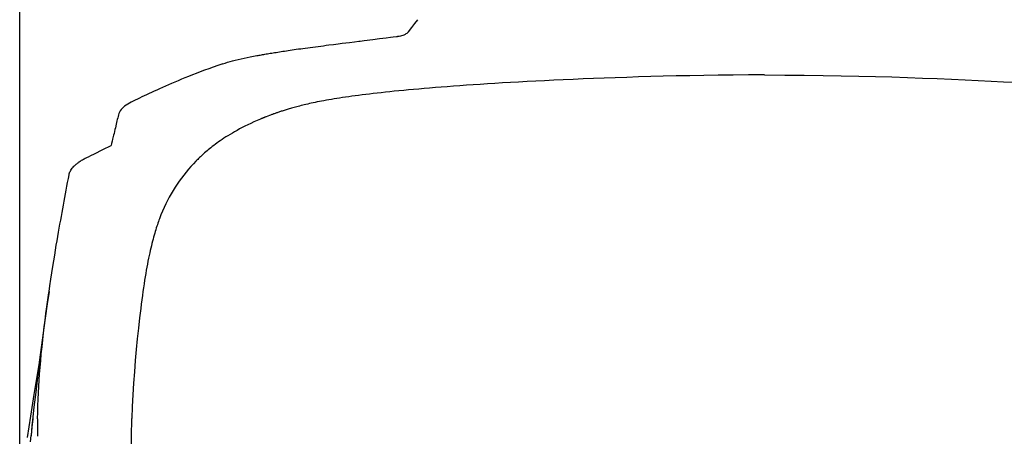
# Model space of a CAD drawing. Header units: millimetres. Extents: x 46 to 505, y 156 to 494.
# Tile 7 of 19: x 123 to 172, y 426 to 447. Entities that reach past the tile are written whole.
import ezdxf

# ---------------------------------------------------------------- set-up
doc = ezdxf.new("R2010")
doc.units = ezdxf.units.MM
doc.header["$LTSCALE"] = 32.67
doc.header["$PDMODE"] = 3
doc.header["$PDSIZE"] = 8
doc.layers.get('0').update_dxf_attribs({"linetype": 'CONTINUOUS'})
doc.layers.get('Defpoints').update_dxf_attribs({"linetype": 'CONTINUOUS'})
doc.layers.add('00_COMPONENTS', color=7, linetype='CONTINUOUS')
doc.layers.add('51__DRAFT_DIMS', color=7, linetype='CONTINUOUS')
doc.styles.get("Standard").update_dxf_attribs({"font": 'simfang.ttf'})
doc.dimstyles.new('DIMSTYLE_1', dxfattribs={"dimtxt": 3, "dimasz": 3, "dimexe": 2.5, "dimexo": 0.5, "dimgap": 0.75, "dimtad": 1, "dimdsep": 46, "dimtxsty": 'STANDARD', "dimblk": '_FILLED', "dimblk1": '_FILLED', "dimblk2": '_FILLED', "dimcen": 0.09, "dimazin": 2, "dimtp": 0.1, "dimtm": 0.1, "dimtfac": 1, "dimtdec": 0, "dimtofl": 0, "dimtmove": 0, "dimatfit": 3, "dimldrblk": '_FILLED', "dimfxl": 1, "dimtolj": 1, "dimarcsym": 0})

# ---------------------------------------------------------------- blocks, each defined once
blk = doc.blocks.new('_FILLED')
at = {"color": 0, "linetype": 'ByBlock'}
blk.add_solid([(0, 0), (-1, 0.167), (-1, -0.167)], dxfattribs=at)
blk = doc.blocks.new('*D41')
at = {"layer": '51__DRAFT_DIMS', "color": 0, "lineweight": -2}
for p, q in [((123.14, 415.066), (123.14, 460.851)), ((197.546, 415.067), (197.546, 460.851)), ((126.14, 458.351), (194.546, 458.351))]:
    blk.add_line(p, q, dxfattribs=at)
at = {"layer": 'Defpoints', "color": 0}
for p in [(197.546, 458.351), (123.14, 414.566), (197.546, 414.567)]:
    blk.add_point(p, dxfattribs=at)
at = {"layer": '51__DRAFT_DIMS', "color": 0, "linetype": 'ByBlock', "lineweight": -2, "xscale": 3, "yscale": 3, "zscale": 3, "rotation": 180}
blk.add_blockref('_FILLED', (123.14, 458.351), dxfattribs=at)
at = {"layer": '51__DRAFT_DIMS', "color": 0, "linetype": 'ByBlock', "lineweight": -2, "xscale": 3, "yscale": 3, "zscale": 3}
blk.add_blockref('_FILLED', (197.546, 458.351), dxfattribs=at)
at = {"layer": '51__DRAFT_DIMS', "color": 0, "insert": (160.364, 463.101), "char_height": 3, "attachment_point": 2, "line_spacing_factor": 0.9}
blk.add_mtext('\\A1;74.4', dxfattribs=at)

msp = doc.modelspace()

# ---------------------------------------------------------------- linework, layer by layer
at = {"layer": '00_COMPONENTS'}
for p, q in [((142.717, 446.321), (142.873, 446.522)), ((142.873, 446.522), (143.026, 446.719)), ((142.401, 445.994), (142.449, 446.023)), ((142.449, 446.023), (142.49, 446.053)), ((142.49, 446.053), (142.526, 446.085)), ((142.526, 446.085), (142.556, 446.119)), ((142.559, 446.117), (142.717, 446.321)), ((138.818, 445.485), (139.043, 445.513)), ((139.043, 445.513), (139.248, 445.539)), ((139.248, 445.539), (139.616, 445.585)), ((139.616, 445.585), (139.859, 445.615)), ((139.859, 445.615), (140.078, 445.642)), ((140.078, 445.642), (140.146, 445.651)), ((140.146, 445.651), (140.338, 445.674)), ((140.338, 445.674), (140.769, 445.728)), ((140.769, 445.728), (141.108, 445.771)), ((141.108, 445.771), (141.435, 445.812)), ((141.435, 445.812), (141.662, 445.841)), ((141.662, 445.841), (141.785, 445.857)), ((141.785, 445.857), (141.964, 445.879)), ((141.964, 445.879), (142.016, 445.886)), ((142.016, 445.886), (142.028, 445.888)), ((142.028, 445.888), (142.061, 445.893)), ((142.061, 445.893), (142.071, 445.894)), ((142.071, 445.894), (142.1, 445.897)), ((142.1, 445.897), (142.168, 445.909)), ((142.168, 445.909), (142.231, 445.924)), ((142.231, 445.924), (142.29, 445.944)), ((142.29, 445.944), (142.347, 445.967)), ((142.347, 445.967), (142.401, 445.994)), ((135.519, 445.015), (135.587, 445.027)), ((135.587, 445.027), (135.656, 445.038)), ((135.656, 445.038), (135.727, 445.05)), ((135.727, 445.05), (135.799, 445.062)), ((135.799, 445.062), (135.874, 445.074)), ((135.874, 445.074), (135.952, 445.087)), ((135.952, 445.087), (136.031, 445.1)), ((136.031, 445.1), (136.112, 445.112)), ((136.112, 445.112), (136.196, 445.126)), ((136.196, 445.126), (136.282, 445.139)), ((136.282, 445.139), (136.37, 445.152)), ((136.37, 445.152), (136.461, 445.166)), ((136.461, 445.166), (136.555, 445.18)), ((136.555, 445.18), (136.651, 445.194)), ((136.651, 445.194), (136.75, 445.209)), ((136.75, 445.209), (136.851, 445.224)), ((136.851, 445.224), (136.956, 445.238)), ((136.956, 445.238), (137.063, 445.254)), ((137.063, 445.254), (137.174, 445.269)), ((137.174, 445.269), (137.287, 445.285)), ((137.287, 445.285), (137.404, 445.301)), ((137.404, 445.301), (137.525, 445.317)), ((137.525, 445.317), (137.649, 445.334)), ((137.649, 445.334), (137.776, 445.351)), ((137.776, 445.351), (137.908, 445.368)), ((137.908, 445.368), (138.042, 445.386)), ((138.042, 445.386), (138.177, 445.403)), ((138.177, 445.403), (138.311, 445.42)), ((138.311, 445.42), (138.446, 445.438)), ((138.446, 445.438), (138.575, 445.454)), ((138.575, 445.454), (138.818, 445.485)), ((133.283, 444.513), (133.399, 444.551)), ((133.399, 444.551), (133.519, 444.588)), ((133.519, 444.588), (133.644, 444.624)), ((133.644, 444.624), (133.774, 444.659)), ((133.774, 444.659), (133.909, 444.694)), ((133.909, 444.694), (134.049, 444.728)), ((134.049, 444.728), (134.194, 444.761)), ((134.194, 444.761), (134.344, 444.794)), ((134.344, 444.794), (134.498, 444.826)), ((134.498, 444.826), (134.658, 444.858)), ((134.658, 444.858), (134.822, 444.889)), ((134.822, 444.889), (134.991, 444.921)), ((134.991, 444.921), (135.043, 444.931)), ((135.043, 444.931), (135.097, 444.941)), ((135.097, 444.941), (135.153, 444.951)), ((135.153, 444.951), (135.21, 444.961)), ((135.21, 444.961), (135.268, 444.971)), ((135.268, 444.971), (135.329, 444.982)), ((135.329, 444.982), (135.39, 444.993)), ((135.39, 444.993), (135.454, 445.004)), ((135.454, 445.004), (135.519, 445.015)), ((132.159, 444.112), (131.958, 444.035)), ((132.366, 444.19), (132.159, 444.112)), ((132.583, 444.269), (132.366, 444.19)), ((132.808, 444.349), (132.583, 444.269)), ((133.041, 444.431), (132.808, 444.349)), ((133.283, 444.513), (133.041, 444.431)), ((130.883, 443.597), (130.722, 443.528)), ((131.049, 443.668), (130.883, 443.597)), ((131.219, 443.739), (131.049, 443.668)), ((131.395, 443.812), (131.219, 443.739)), ((131.577, 443.885), (131.395, 443.812)), ((131.764, 443.959), (131.577, 443.885)), ((131.958, 444.035), (131.764, 443.959)), ((147.257, 443.554), (146.874, 443.532)), ((147.651, 443.577), (147.257, 443.554)), ((148.059, 443.6), (147.651, 443.577)), ((148.478, 443.622), (148.059, 443.6)), ((148.91, 443.645), (148.478, 443.622)), ((149.355, 443.667), (148.91, 443.645)), ((149.814, 443.689), (149.355, 443.667)), ((150.287, 443.711), (149.814, 443.689)), ((150.775, 443.733), (150.287, 443.711)), ((151.278, 443.755), (150.775, 443.733)), ((151.797, 443.776), (151.278, 443.755)), ((152.333, 443.797), (151.797, 443.776)), ((152.886, 443.817), (152.333, 443.797)), ((153.456, 443.836), (152.886, 443.817)), ((154.045, 443.855), (153.456, 443.836)), ((154.654, 443.873), (154.045, 443.855)), ((155.283, 443.89), (154.654, 443.873)), ((155.933, 443.905), (155.283, 443.89)), ((156.606, 443.919), (155.933, 443.905)), ((157.301, 443.931), (156.606, 443.919)), ((158.022, 443.941), (157.301, 443.931)), ((158.769, 443.949), (158.022, 443.941)), ((159.542, 443.954), (158.769, 443.949)), ((160.341, 443.955), (159.542, 443.954)), ((160.341, 443.955), (161.35, 443.952)), ((161.35, 443.952), (162.326, 443.944)), ((162.326, 443.944), (163.267, 443.933)), ((163.267, 443.933), (164.172, 443.918)), ((164.172, 443.918), (165.042, 443.899)), ((165.042, 443.899), (165.883, 443.877)), ((165.883, 443.877), (166.694, 443.854)), ((166.694, 443.854), (167.476, 443.828)), ((167.476, 443.828), (168.232, 443.802)), ((168.232, 443.802), (168.964, 443.773)), ((168.964, 443.773), (169.669, 443.744)), ((169.669, 443.744), (170.353, 443.714)), ((170.353, 443.714), (171.014, 443.683)), ((171.014, 443.683), (171.654, 443.651)), ((171.654, 443.651), (172.273, 443.619)), ((172.273, 443.619), (172.873, 443.587)), ((129.727, 443.083), (129.6, 443.024)), ((129.857, 443.142), (129.727, 443.083)), ((129.991, 443.203), (129.857, 443.142)), ((130.128, 443.265), (129.991, 443.203)), ((130.269, 443.328), (130.128, 443.265)), ((130.415, 443.393), (130.269, 443.328)), ((130.566, 443.46), (130.415, 443.393)), ((130.722, 443.528), (130.566, 443.46)), ((141.2, 443.069), (140.996, 443.046)), ((141.41, 443.092), (141.2, 443.069)), ((141.627, 443.115), (141.41, 443.092)), ((141.85, 443.138), (141.627, 443.115)), ((142.08, 443.161), (141.85, 443.138)), ((142.317, 443.184), (142.08, 443.161)), ((142.562, 443.207), (142.317, 443.184)), ((142.813, 443.23), (142.562, 443.207)), ((143.073, 443.253), (142.813, 443.23)), ((143.34, 443.276), (143.073, 443.253)), ((143.615, 443.299), (143.34, 443.276)), ((143.899, 443.322), (143.615, 443.299)), ((144.191, 443.346), (143.899, 443.322)), ((144.492, 443.369), (144.191, 443.346)), ((144.802, 443.393), (144.492, 443.369)), ((145.122, 443.416), (144.802, 443.393)), ((145.451, 443.439), (145.122, 443.416)), ((145.791, 443.462), (145.451, 443.439)), ((146.141, 443.486), (145.791, 443.462)), ((146.502, 443.509), (146.141, 443.486)), ((146.874, 443.532), (146.502, 443.509)), ((128.711, 442.597), (128.619, 442.546)), ((128.808, 442.648), (128.711, 442.597)), ((128.91, 442.699), (128.808, 442.648)), ((129.016, 442.751), (128.91, 442.699)), ((129.126, 442.803), (129.016, 442.751)), ((129.24, 442.856), (129.126, 442.803)), ((129.356, 442.911), (129.24, 442.856)), ((129.476, 442.967), (129.356, 442.911)), ((129.6, 443.024), (129.476, 442.967)), ((137.9, 442.584), (137.8, 442.562)), ((138.003, 442.605), (137.9, 442.584)), ((138.11, 442.627), (138.003, 442.605)), ((138.221, 442.648), (138.11, 442.627)), ((138.337, 442.67), (138.221, 442.648)), ((138.456, 442.692), (138.337, 442.67)), ((138.58, 442.714), (138.456, 442.692)), ((138.708, 442.735), (138.58, 442.714)), ((138.841, 442.757), (138.708, 442.735)), ((138.978, 442.779), (138.841, 442.757)), ((139.118, 442.8), (138.978, 442.779)), ((139.264, 442.822), (139.118, 442.8)), ((139.415, 442.844), (139.264, 442.822)), ((139.57, 442.866), (139.415, 442.844)), ((139.729, 442.888), (139.57, 442.866)), ((139.894, 442.911), (139.729, 442.888)), ((140.064, 442.933), (139.894, 442.911)), ((140.239, 442.956), (140.064, 442.933)), ((140.42, 442.978), (140.239, 442.956)), ((140.606, 443.001), (140.42, 442.978)), ((140.798, 443.023), (140.606, 443.001)), ((140.996, 443.046), (140.798, 443.023)), ((128.125, 442.096), (128.096, 442.03)), ((128.158, 442.16), (128.125, 442.096)), ((128.2, 442.221), (128.158, 442.16)), ((128.252, 442.279), (128.2, 442.221)), ((128.312, 442.335), (128.252, 442.279)), ((128.379, 442.389), (128.312, 442.335)), ((128.453, 442.443), (128.379, 442.389)), ((128.533, 442.495), (128.453, 442.443)), ((128.619, 442.546), (128.533, 442.495)), ((136.038, 442.082), (136, 442.069)), ((136.077, 442.096), (136.038, 442.082)), ((136.118, 442.11), (136.077, 442.096)), ((136.16, 442.123), (136.118, 442.11)), ((136.204, 442.138), (136.16, 442.123)), ((136.249, 442.152), (136.204, 442.138)), ((136.295, 442.167), (136.249, 442.152)), ((136.342, 442.182), (136.295, 442.167)), ((136.392, 442.197), (136.342, 442.182)), ((136.442, 442.213), (136.392, 442.197)), ((136.495, 442.228), (136.442, 442.213)), ((136.549, 442.244), (136.495, 442.228)), ((136.605, 442.261), (136.549, 442.244)), ((136.662, 442.277), (136.605, 442.261)), ((136.722, 442.294), (136.662, 442.277)), ((136.783, 442.312), (136.722, 442.294)), ((136.847, 442.329), (136.783, 442.312)), ((136.912, 442.347), (136.847, 442.329)), ((136.98, 442.365), (136.912, 442.347)), ((137.05, 442.383), (136.98, 442.365)), ((137.122, 442.402), (137.05, 442.383)), ((137.197, 442.421), (137.122, 442.402)), ((137.275, 442.44), (137.197, 442.421)), ((137.355, 442.46), (137.275, 442.44)), ((137.438, 442.48), (137.355, 442.46)), ((137.523, 442.5), (137.438, 442.48)), ((137.613, 442.521), (137.523, 442.5)), ((137.705, 442.541), (137.613, 442.521)), ((137.8, 442.562), (137.705, 442.541)), ((127.997, 441.656), (127.978, 441.575)), ((128.016, 441.734), (127.997, 441.656)), ((128.035, 441.81), (128.016, 441.734)), ((128.054, 441.886), (128.035, 441.81)), ((128.073, 441.959), (128.054, 441.886)), ((128.096, 442.03), (128.073, 441.959)), ((134.835, 441.607), (134.679, 441.535)), ((134.996, 441.679), (134.835, 441.607)), ((135.165, 441.751), (134.996, 441.679)), ((135.176, 441.758), (135.165, 441.751)), ((135.188, 441.764), (135.176, 441.758)), ((135.201, 441.769), (135.188, 441.764)), ((135.216, 441.774), (135.201, 441.769)), ((135.231, 441.779), (135.216, 441.774)), ((135.247, 441.785), (135.231, 441.779)), ((135.263, 441.79), (135.247, 441.785)), ((135.28, 441.797), (135.263, 441.79)), ((135.297, 441.804), (135.28, 441.797)), ((135.314, 441.812), (135.297, 441.804)), ((135.331, 441.819), (135.314, 441.812)), ((135.349, 441.827), (135.331, 441.819)), ((135.368, 441.835), (135.349, 441.827)), ((135.388, 441.843), (135.368, 441.835)), ((135.408, 441.851), (135.388, 441.843)), ((135.429, 441.859), (135.408, 441.851)), ((135.451, 441.867), (135.429, 441.859)), ((135.619, 441.931), (135.451, 441.867)), ((135.674, 441.952), (135.619, 441.931)), ((135.731, 441.973), (135.674, 441.952)), ((135.761, 441.984), (135.731, 441.973)), ((135.792, 441.996), (135.761, 441.984)), ((135.824, 442.007), (135.792, 441.996)), ((135.857, 442.019), (135.824, 442.007)), ((135.891, 442.031), (135.857, 442.019)), ((135.926, 442.044), (135.891, 442.031)), ((135.962, 442.056), (135.926, 442.044)), ((136, 442.069), (135.962, 442.056)), ((127.875, 441.129), (127.853, 441.036)), ((127.896, 441.221), (127.875, 441.129)), ((127.917, 441.311), (127.896, 441.221)), ((127.958, 441.49), (127.917, 441.311)), ((127.978, 441.575), (127.958, 441.49)), ((133.875, 441.118), (133.76, 441.051)), ((133.995, 441.186), (133.875, 441.118)), ((134.121, 441.254), (133.995, 441.186)), ((134.252, 441.324), (134.121, 441.254)), ((134.388, 441.394), (134.252, 441.324)), ((134.531, 441.464), (134.388, 441.394)), ((134.679, 441.535), (134.531, 441.464)), ((127.758, 440.641), (127.732, 440.533)), ((127.783, 440.745), (127.758, 440.641)), ((127.83, 440.941), (127.783, 440.745)), ((127.853, 441.036), (127.83, 440.941)), ((133.073, 440.607), (132.991, 440.547)), ((133.16, 440.667), (133.073, 440.607)), ((133.25, 440.729), (133.16, 440.667)), ((133.343, 440.791), (133.25, 440.729)), ((133.441, 440.855), (133.343, 440.791)), ((133.543, 440.919), (133.441, 440.855)), ((133.649, 440.985), (133.543, 440.919)), ((133.76, 441.051), (133.649, 440.985)), ((126.877, 440.018), (127.298, 440.224)), ((127.298, 440.224), (127.705, 440.422)), ((127.732, 440.533), (127.705, 440.422)), ((132.436, 440.108), (132.378, 440.058)), ((132.496, 440.159), (132.436, 440.108)), ((132.558, 440.212), (132.496, 440.159)), ((132.623, 440.265), (132.558, 440.212)), ((132.691, 440.319), (132.623, 440.265)), ((132.761, 440.375), (132.691, 440.319)), ((132.835, 440.431), (132.761, 440.375)), ((132.911, 440.489), (132.835, 440.431)), ((132.991, 440.547), (132.911, 440.489)), ((126.084, 439.589), (126.118, 439.614)), ((126.118, 439.614), (126.154, 439.638)), ((126.154, 439.638), (126.191, 439.663)), ((126.191, 439.663), (126.231, 439.688)), ((126.231, 439.688), (126.273, 439.714)), ((126.273, 439.714), (126.319, 439.739)), ((126.319, 439.739), (126.366, 439.765)), ((126.366, 439.765), (126.415, 439.79)), ((126.415, 439.79), (126.467, 439.817)), ((126.467, 439.817), (126.521, 439.843)), ((126.521, 439.843), (126.575, 439.87)), ((126.575, 439.87), (126.691, 439.927)), ((126.691, 439.927), (126.877, 440.018)), ((131.945, 439.649), (131.815, 439.515)), ((131.987, 439.691), (131.945, 439.649)), ((132.03, 439.734), (131.987, 439.691)), ((132.074, 439.777), (132.03, 439.734)), ((132.12, 439.822), (132.074, 439.777)), ((132.168, 439.867), (132.12, 439.822)), ((132.218, 439.913), (132.168, 439.867)), ((132.269, 439.96), (132.218, 439.913)), ((132.323, 440.009), (132.269, 439.96)), ((132.378, 440.058), (132.323, 440.009)), ((125.65, 439.107), (125.673, 439.153)), ((125.673, 439.153), (125.701, 439.2)), ((125.701, 439.2), (125.732, 439.247)), ((125.732, 439.247), (125.768, 439.294)), ((125.768, 439.294), (125.807, 439.341)), ((125.807, 439.341), (125.85, 439.388)), ((125.85, 439.388), (125.871, 439.409)), ((125.871, 439.409), (125.893, 439.43)), ((125.893, 439.43), (125.916, 439.452)), ((125.916, 439.452), (125.94, 439.473)), ((125.94, 439.473), (125.966, 439.496)), ((125.966, 439.496), (125.993, 439.518)), ((125.993, 439.518), (126.022, 439.542)), ((126.022, 439.542), (126.053, 439.565)), ((126.053, 439.565), (126.084, 439.589)), ((131.566, 439.237), (131.446, 439.095)), ((131.689, 439.377), (131.566, 439.237)), ((131.815, 439.515), (131.689, 439.377)), ((125.535, 438.583), (125.571, 438.775)), ((125.571, 438.775), (125.608, 438.969)), ((125.608, 438.969), (125.618, 439.014)), ((125.618, 439.014), (125.632, 439.06)), ((125.632, 439.06), (125.65, 439.107)), ((131.108, 438.652), (131.002, 438.498)), ((131.217, 438.802), (131.108, 438.652)), ((131.33, 438.95), (131.217, 438.802)), ((131.446, 439.095), (131.33, 438.95)), ((125.428, 438.015), (125.463, 438.203)), ((125.463, 438.203), (125.499, 438.392)), ((125.499, 438.392), (125.535, 438.583)), ((130.799, 438.182), (130.702, 438.019)), ((130.899, 438.342), (130.799, 438.182)), ((131.002, 438.498), (130.899, 438.342)), ((125.359, 437.641), (125.394, 437.828)), ((125.394, 437.828), (125.428, 438.015)), ((130.519, 437.681), (130.432, 437.507)), ((130.609, 437.852), (130.519, 437.681)), ((130.702, 438.019), (130.609, 437.852)), ((125.256, 437.075), (125.291, 437.265)), ((125.291, 437.265), (125.325, 437.453)), ((125.325, 437.453), (125.359, 437.641)), ((130.349, 437.328), (130.269, 437.145)), ((130.432, 437.507), (130.349, 437.328)), ((125.153, 436.495), (125.187, 436.69)), ((125.187, 436.69), (125.222, 436.884)), ((125.222, 436.884), (125.256, 437.075)), ((130.094, 436.694), (130.068, 436.621)), ((130.119, 436.765), (130.094, 436.694)), ((130.192, 436.957), (130.119, 436.765)), ((130.269, 437.145), (130.192, 436.957)), ((125.082, 436.094), (125.118, 436.298)), ((125.118, 436.298), (125.153, 436.495)), ((129.936, 436.218), (129.909, 436.13)), ((129.963, 436.304), (129.936, 436.218)), ((129.99, 436.387), (129.963, 436.304)), ((130.016, 436.467), (129.99, 436.387)), ((130.042, 436.545), (130.016, 436.467)), ((130.068, 436.621), (130.042, 436.545)), ((125.009, 435.667), (125.046, 435.884)), ((125.046, 435.884), (125.082, 436.094)), ((129.8, 435.745), (129.773, 435.64)), ((129.828, 435.846), (129.8, 435.745)), ((129.855, 435.944), (129.828, 435.846)), ((129.882, 436.039), (129.855, 435.944)), ((129.909, 436.13), (129.882, 436.039)), ((124.887, 434.939), (124.929, 435.194)), ((124.929, 435.194), (124.97, 435.437)), ((124.97, 435.437), (125.009, 435.667)), ((129.689, 435.301), (129.661, 435.18)), ((129.717, 435.418), (129.689, 435.301)), ((129.745, 435.531), (129.717, 435.418)), ((129.773, 435.64), (129.745, 435.531)), ((124.842, 434.666), (124.887, 434.939)), ((129.576, 434.789), (129.548, 434.649)), ((129.604, 434.924), (129.576, 434.789)), ((129.633, 435.054), (129.604, 434.924)), ((129.661, 435.18), (129.633, 435.054)), ((124.747, 434.07), (124.795, 434.376)), ((124.795, 434.376), (124.842, 434.666)), ((129.491, 434.352), (129.463, 434.195)), ((129.52, 434.503), (129.491, 434.352)), ((129.548, 434.649), (129.52, 434.503)), ((124.646, 433.411), (124.698, 433.75)), ((124.698, 433.75), (124.747, 434.07)), ((129.407, 433.864), (129.378, 433.689)), ((129.435, 434.033), (129.407, 433.864)), ((129.463, 434.195), (129.435, 434.033)), ((124.604, 433.126), (124.646, 433.411)), ((129.322, 433.32), (129.294, 433.125)), ((129.35, 433.507), (129.322, 433.32)), ((129.378, 433.689), (129.35, 433.507)), ((124.604, 433.127), (124.516, 432.519)), ((124.544, 432.71), (124.594, 433.059)), ((124.594, 433.059), (124.604, 433.126)), ((129.266, 432.925), (129.239, 432.717)), ((129.294, 433.125), (129.266, 432.925)), ((124.516, 432.519), (124.413, 431.79)), ((124.451, 432.031), (124.497, 432.369)), ((124.497, 432.369), (124.544, 432.71)), ((129.183, 432.281), (129.156, 432.053)), ((129.211, 432.503), (129.183, 432.281)), ((129.239, 432.717), (129.211, 432.503)), ((124.413, 431.79), (124.312, 431.058)), ((124.408, 431.697), (124.451, 432.031)), ((129.128, 431.817), (129.071, 431.297)), ((129.156, 432.053), (129.128, 431.817)), ((124.329, 431.046), (124.368, 431.37)), ((124.368, 431.37), (124.408, 431.697)), ((129.071, 431.297), (129.015, 430.766)), ((124.312, 431.058), (124.215, 430.325)), ((124.292, 430.713), (124.329, 431.046)), ((129.015, 430.766), (128.962, 430.225)), ((124.215, 430.325), (124.12, 429.588)), ((124.22, 430.017), (124.255, 430.369)), ((124.255, 430.369), (124.292, 430.713)), ((124.188, 429.656), (124.22, 430.017)), ((128.962, 430.225), (128.913, 429.674)), ((124.12, 429.588), (124.028, 428.846)), ((124.119, 429.581), (124.031, 429.084)), ((124.136, 429.012), (124.16, 429.333)), ((124.16, 429.333), (124.188, 429.656)), ((128.913, 429.674), (128.868, 429.114)), ((124.031, 429.084), (123.849, 427.983)), ((124.028, 428.846), (123.939, 428.1)), ((124.114, 428.693), (124.136, 429.012)), ((128.868, 429.114), (128.828, 428.544)), ((124.078, 428.06), (124.095, 428.376)), ((124.095, 428.376), (124.114, 428.693)), ((128.828, 428.544), (128.794, 427.963)), ((123.849, 427.983), (123.678, 426.896)), ((123.939, 428.1), (123.854, 427.348)), ((124.063, 427.741), (124.078, 428.06)), ((128.794, 427.963), (128.765, 427.372)), ((123.854, 427.348), (123.782, 426.688)), ((124.041, 427.095), (124.051, 427.42)), ((124.051, 427.42), (124.063, 427.741)), ((128.765, 427.372), (128.744, 426.771)), ((123.678, 426.896), (123.519, 425.822)), ((124.034, 426.767), (124.041, 427.095)), ((123.754, 426.404), (123.708, 425.928)), ((123.754, 426.345), (123.708, 425.928)), ((123.801, 426.761), (123.754, 426.345)), ((123.784, 426.688), (123.754, 426.404)), ((124.029, 426.471), (124.027, 426.373)), ((124.027, 426.373), (124.027, 426.275)), ((124.03, 426.569), (124.029, 426.471)), ((124.032, 426.668), (124.03, 426.569)), ((124.034, 426.767), (124.032, 426.668)), ((128.731, 426.279), (128.733, 426.377)), ((128.733, 426.377), (128.735, 426.475)), ((128.735, 426.475), (128.738, 426.574)), ((128.738, 426.574), (128.741, 426.673)), ((128.741, 426.673), (128.744, 426.772)), ((123.682, 425.616), (123.708, 425.928)), ((123.708, 425.928), (123.706, 425.906)), ((124.026, 426.178), (124.025, 426.081)), ((124.025, 426.081), (124.025, 425.984)), ((124.025, 425.984), (124.025, 425.887)), ((124.027, 426.275), (124.026, 426.178)), ((128.716, 425.4), (128.725, 425.889)), ((128.725, 425.889), (128.726, 425.986)), ((128.726, 425.986), (128.728, 426.083)), ((128.728, 426.083), (128.729, 426.181)), ((128.729, 426.181), (128.731, 426.279))]:
    msp.add_line(p, q, dxfattribs=at)

# ---------------------------------------------------------------- dimensions: what is measured, and where the dimension line sits
at = {"layer": '51__DRAFT_DIMS'}
dim = msp.add_linear_dim(base=(197.546, 458.351), p1=(123.14, 414.566), p2=(197.546, 414.567), text='74.4', dimstyle='DIMSTYLE_1', dxfattribs=at)
dim.commit()
dim.dimension.update_dxf_attribs({"geometry": '*D41', "text_midpoint": (160.364, 458.351), "dimtype": 160})

doc.saveas('drawing.dxf')
